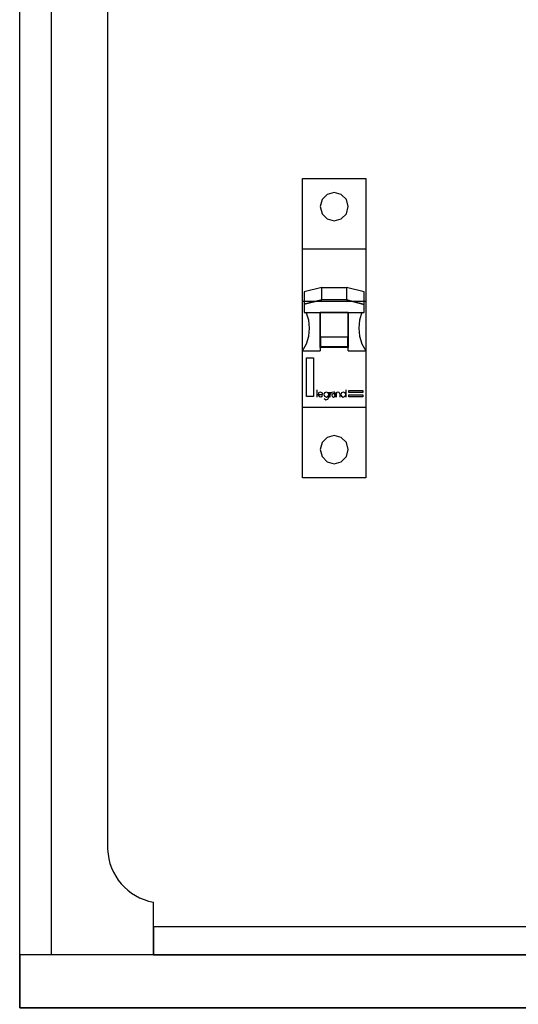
# Model space of a CAD drawing. Header units: millimetres. Extents: x 90978 to 249627, y -61724 to -25992.
# Tile 12 of 21: x 125679 to 125821, y -30804 to -30525. Entities that reach past the tile are written whole.
import ezdxf

# ---------------------------------------------------------------- set-up
doc = ezdxf.new("R2010")
doc.units = ezdxf.units.MM
for name, color, linetype in [('50', 2, 'Continuous'), ('E_0', 4, 'Continuous'), ('E_WYMIAR', 1, 'Continuous')]:
    doc.layers.add(name, color=color, linetype=linetype)

# ---------------------------------------------------------------- blocks, each defined once
blk = doc.blocks.new('A$C450864BF')
at = {"layer": '50'}
for points in [[(0, 85), (18, 85), (18, 0), (0, 0), (0, 85)], [(0, 65.03), (18, 65.03), (18, 50.04), (0, 50.04), (0, 65.03)], [(5.47, 54.03), (0.48, 52.85), (0.48, 49.32), (5.47, 50.51), (5.47, 54.03)], [(5.47, 54.03), (12.53, 54.03), (12.53, 50.51), (5.47, 50.51), (5.47, 54.03)], [(12.53, 54.03), (12.53, 50.55), (17.53, 49.24), (17.53, 52.85), (12.53, 54.03)], [(12.53, 50.51), (5.51, 50.51), (0.48, 49.32), (0.48, 46.99), (17.53, 46.99), (17.53, 49.25), (12.53, 50.51)], [(4.99, 47.03), (13.01, 47.03), (13.01, 37.02), (4.99, 37.02), (4.99, 47.03)], [(5.19, 40.03), (12.81, 40.03), (12.81, 37.22), (5.19, 37.22), (5.19, 40.03)], [(1.11, 34.06), (3.13, 34.06), (3.13, 23.06), (1.11, 23.06), (1.11, 34.06)], [(13.12, 24.84), (17.13, 24.84), (17.13, 24.25), (13.12, 24.25), (13.12, 24.84)], [(13.12, 23.62), (17.13, 23.62), (17.13, 23.02), (13.12, 23.02), (13.12, 23.62)]]:
    blk.add_lwpolyline(points, close=True, dxfattribs=at)
for points in [[(0, 85), (18, 85), (18, 0), (0, 0), (0, 85)], [(13.01, 77.01), (12.45, 78.99), (10.98, 80.45), (9, 81.01), (7.02, 80.45), (5.55, 78.99), (4.99, 77.01), (5.55, 74.99), (7.02, 73.53), (9, 73.02), (10.98, 73.53), (12.45, 74.99), (13.01, 77.01)], [(0, 65.03), (18, 65.03), (18, 50.04), (0, 50.04), (0, 65.03)], [(5.47, 54.03), (0.48, 52.85), (0.48, 49.32), (5.47, 50.51), (5.47, 54.03)], [(5.47, 54.03), (12.53, 54.03), (12.53, 50.51), (5.47, 50.51), (5.47, 54.03)], [(12.53, 54.03), (12.53, 50.55), (17.53, 49.24), (17.53, 52.85), (12.53, 54.03)], [(12.53, 50.51), (5.51, 50.51), (0.48, 49.32), (0.48, 46.99), (17.53, 46.99), (17.53, 49.25), (12.53, 50.51)], [(0, 36.03), (1.11, 38.05), (1.79, 40.23), (1.98, 42.52), (1.79, 44.82), (1.07, 47.03)], [(4.99, 47.03), (13.01, 47.03), (13.01, 37.02), (4.99, 37.02), (4.99, 47.03)], [(4.99, 47.03), (4.99, 36.03)], [(13, 36.03), (13, 47.03)], [(16.89, 47.03), (16.22, 44.82), (15.98, 42.52), (16.22, 40.23), (16.89, 38.05), (18, 36.03)], [(5.19, 40.03), (12.81, 40.03), (12.81, 37.22), (5.19, 37.22), (5.19, 40.03)], [(0, 36.04), (5, 36.04)], [(1.11, 34.06), (3.13, 34.06), (3.13, 23.06), (1.11, 23.06), (1.11, 34.06)], [(13, 36.04), (18, 36.04)], [(4.08, 24.96), (4.08, 22.94)], [(4.36, 23.66), (5.79, 23.66)], [(5.79, 23.66), (5.55, 24.17), (5.04, 24.37), (4.56, 24.13), (4.4, 23.58), (4.68, 23.1), (5.2, 22.98), (5.67, 23.26)], [(7.5, 23.66), (7.26, 24.17), (6.78, 24.37), (6.26, 24.17), (6.07, 23.66), (6.26, 23.18), (6.78, 22.94), (7.26, 23.18), (7.5, 23.66)], [(6.15, 22.55), (6.62, 22.19), (7.22, 22.31), (7.5, 22.87)], [(7.49, 24.37), (7.49, 22.86)], [(8.49, 24.37), (8.01, 24.17), (7.77, 23.65)], [(7.77, 24.37), (7.77, 22.94)], [(9.28, 23.46), (9.12, 23.81), (8.8, 23.97), (8.44, 23.81), (8.29, 23.46), (8.44, 23.1), (8.8, 22.94), (9.12, 23.1), (9.28, 23.46)], [(9.28, 23.97), (9.12, 24.29), (8.8, 24.37)], [(9.28, 23.97), (9.28, 22.94)], [(10.59, 23.85), (10.43, 24.21), (10.07, 24.37), (9.71, 24.21), (9.59, 23.85)], [(9.59, 24.37), (9.59, 22.94)], [(10.59, 23.85), (10.59, 22.94)], [(12.29, 23.66), (12.09, 24.17), (11.58, 24.37), (11.1, 24.17), (10.86, 23.66), (11.1, 23.18), (11.58, 22.94), (12.09, 23.18), (12.29, 23.66)], [(12.29, 24.96), (12.29, 22.94)], [(13.12, 24.84), (17.13, 24.84), (17.13, 24.25), (13.12, 24.25), (13.12, 24.84)], [(13.12, 23.62), (17.13, 23.62), (17.13, 23.02), (13.12, 23.02), (13.12, 23.62)], [(18, 20.02), (0, 20.02)], [(13.01, 8.03), (12.45, 10.05), (10.98, 11.51), (9, 12.03), (7.02, 11.51), (5.55, 10.05), (4.99, 8.03), (5.55, 6.05), (7.02, 4.59), (9, 4.03), (10.98, 4.59), (12.45, 6.05), (13.01, 8.03)]]:
    blk.add_lwpolyline(points, dxfattribs=at)
blk = doc.blocks.new('A$C21266019')
at = {"layer": 'E_WYMIAR'}
for p, q in [((25, 795), (25, 45)), ((38, 15), (38, 30))]:
    blk.add_line(p, q, dxfattribs=at)
for points in [[(0, 840), (530, 840), (530, 0), (0, 0)], [(9, 825), (521, 825), (521, 15), (9, 15)], [(38, 15), (492, 15), (492, 23), (38, 23)], [(0, 0), (530, 0), (530, 15), (0, 15)]]:
    blk.add_lwpolyline(points, close=True, dxfattribs=at)
blk.add_arc((40.77, 45.54), 15.78, 181.9507, 259.8781, dxfattribs=at)

msp = doc.modelspace()

# ---------------------------------------------------------------- block references
at = {"layer": 'E_0', "ltscale": 3}
for name, p in [('A$C21266019', (125678.855, -30805.239)), ('A$C450864BF', (125759.245, -30654.793))]:
    msp.add_blockref(name, p, dxfattribs=at)

doc.saveas('drawing.dxf')
